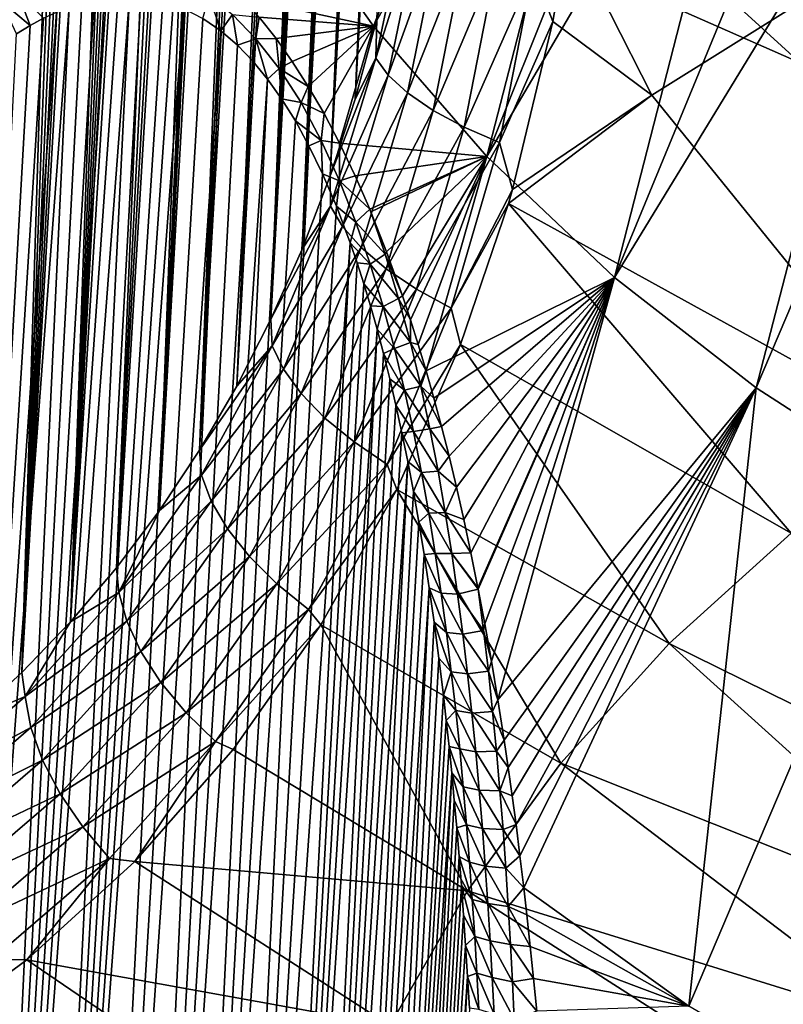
# Model space of a CAD drawing. Header units: metres. Extents: x -109 to 109, y -315 to 32.
# Tile 239 of 256: x 57.72 to 64.61, y -38.81 to -29.92. Entities that reach past the tile are written whole.
import ezdxf

# ---------------------------------------------------------------- set-up
doc = ezdxf.new("R2010")
doc.units = ezdxf.units.M
doc.layers.add('solid_K244242000C74_AAA', color=7, linetype='CONTINUOUS')

msp = doc.modelspace()

# ---------------------------------------------------------------- linework, layer by layer
at = {"layer": 'solid_K244242000C74_AAA'}
for points in [[(60.265255, -31.987024, 68.056053), (61.223045, -13.923028, 41.171741), (61.170891, -13.924331, 40.897308)], [(60.265255, -31.987024, 68.056053), (61.273636, -13.929189, 41.459774), (61.223045, -13.923028, 41.171741)], [(60.265255, -31.987024, 68.056053), (61.170891, -13.924331, 40.897308), (61.117264, -13.93268, 40.636093)], [(60.265255, -31.987024, 68.056053), (60.519001, -31.324652, 68.355843), (61.273636, -13.929189, 41.459774)], [(60.265255, -31.987024, 68.056053), (61.117264, -13.93268, 40.636093), (61.062237, -13.947776, 40.387775)], [(60.265255, -31.987024, 68.056053), (61.062237, -13.947776, 40.387775), (61.005844, -13.969689, 40.152451)], [(60.519001, -31.324652, 68.355843), (61.322651, -13.942667, 41.761261), (61.273636, -13.929189, 41.459774)], [(60.519001, -31.324652, 68.355843), (61.369991, -13.964097, 42.07695), (61.322651, -13.942667, 41.761261)], [(59.983669, -32.620781, 67.739182), (61.005844, -13.969689, 40.152451), (60.948265, -13.997728, 39.929634)], [(59.983669, -32.620781, 67.739182), (60.265255, -31.987024, 68.056053), (61.005844, -13.969689, 40.152451)], [(59.983669, -32.620781, 67.739182), (60.948265, -13.997728, 39.929634), (60.889484, -14.032066, 39.71933)], [(59.983669, -32.620781, 67.739182), (60.889484, -14.032066, 39.71933), (60.82972, -14.072191, 39.521477)], [(60.519001, -31.324652, 68.355843), (61.415638, -13.993428, 42.406754), (61.369991, -13.964097, 42.07695)], [(60.519001, -31.324652, 68.355843), (61.459538, -14.030979, 42.751083), (61.415638, -13.993428, 42.406754)], [(60.519001, -31.324652, 68.355843), (60.744411, -30.633236, 68.637871), (61.459538, -14.030979, 42.751083)], [(60.744411, -30.633236, 68.637871), (61.501606, -14.077325, 43.110649), (61.459538, -14.030979, 42.751083)], [(59.983669, -32.620781, 67.739182), (60.82972, -14.072191, 39.521477), (60.769196, -14.117629, 39.335987)], [(59.983669, -32.620781, 67.739182), (60.769196, -14.117629, 39.335987), (60.707905, -14.168555, 39.162884)], [(60.744411, -30.633236, 68.637871), (61.54184, -14.132252, 43.485168), (61.501606, -14.077325, 43.110649)], [(60.744411, -30.633236, 68.637871), (61.5676, -14.174032, 43.743664), (61.54184, -14.132252, 43.485168)], [(59.674953, -33.225441, 67.405869), (60.707905, -14.168555, 39.162884), (60.584328, -14.283607, 38.852612)], [(59.674953, -33.225441, 67.405869), (59.983669, -32.620781, 67.739182), (60.707905, -14.168555, 39.162884)], [(60.744411, -30.633236, 68.637871), (61.592487, -14.220151, 44.009476), (61.5676, -14.174032, 43.743664)], [(60.744411, -30.633236, 68.637871), (61.616512, -14.270339, 44.282253), (61.592487, -14.220151, 44.009476)], [(59.674953, -33.225441, 67.405869), (60.584328, -14.283607, 38.852612), (60.460251, -14.414357, 38.588211)], [(60.744411, -30.633236, 68.637871), (61.639648, -14.324855, 44.562317), (61.616512, -14.270339, 44.282253)], [(60.744411, -30.633236, 68.637871), (60.940723, -29.912788, 68.90123), (61.639648, -14.324855, 44.562317)], [(59.339352, -33.801411, 67.056526), (60.460251, -14.414357, 38.588211), (60.336525, -14.558189, 38.366108)], [(59.339352, -33.801411, 67.056526), (59.674953, -33.225441, 67.405869), (60.460251, -14.414357, 38.588211)], [(59.339352, -33.801411, 67.056526), (60.336525, -14.558189, 38.366108), (60.2132, -14.713087, 38.180866)], [(59.339352, -33.801411, 67.056526), (60.2132, -14.713087, 38.180866), (60.088722, -14.879948, 38.026791)], [(58.977356, -34.348198, 66.691551), (60.088722, -14.879948, 38.026791), (59.961269, -15.060775, 37.900169)], [(58.977356, -34.348198, 66.691551), (59.339352, -33.801411, 67.056526), (60.088722, -14.879948, 38.026791)], [(58.977356, -34.348198, 66.691551), (59.961269, -15.060775, 37.900169), (59.828686, -15.258637, 37.798824)], [(58.977356, -34.348198, 66.691551), (59.828686, -15.258637, 37.798824), (59.688519, -15.477536, 37.722191)], [(58.589165, -34.865726, 66.311256), (59.688519, -15.477536, 37.722191), (59.538311, -15.722281, 37.671879)], [(58.589165, -34.865726, 66.311256), (58.977356, -34.348198, 66.691551), (59.688519, -15.477536, 37.722191)], [(58.589165, -34.865726, 66.311256), (59.538311, -15.722281, 37.671879), (59.376526, -15.997002, 37.65192)], [(58.174873, -35.353676, 65.915604), (59.376526, -15.997002, 37.65192), (59.202591, -16.304018, 37.666466)], [(58.174873, -35.353676, 65.915604), (58.589165, -34.865726, 66.311256), (59.376526, -15.997002, 37.65192)], [(58.174873, -35.353676, 65.915604), (59.202591, -16.304018, 37.666466), (59.110981, -16.470051, 37.687748)], [(58.174873, -35.353676, 65.915604), (59.110981, -16.470051, 37.687748), (59.016739, -16.644222, 37.719578)], [(58.174873, -35.353676, 65.915604), (59.016739, -16.644222, 37.719578), (58.919762, -16.826513, 37.761822)], [(58.174873, -35.353676, 65.915604), (58.919762, -16.826513, 37.761822), (58.820221, -17.016844, 37.81496)], [(57.734772, -35.811436, 65.504997), (58.820221, -17.016844, 37.81496), (58.718349, -17.215084, 37.879505)], [(57.734772, -35.811436, 65.504997), (58.174873, -35.353676, 65.915604), (58.820221, -17.016844, 37.81496)], [(57.734772, -35.811436, 65.504997), (58.718349, -17.215084, 37.879505), (58.614029, -17.421253, 37.955318)], [(57.734772, -35.811436, 65.504997), (58.614029, -17.421253, 37.955318), (58.507397, -17.63558, 38.043201)], [(57.734772, -35.811436, 65.504997), (58.507397, -17.63558, 38.043201), (58.398426, -17.857975, 38.143059)], [(57.734772, -35.811436, 65.504997), (58.398426, -17.857975, 38.143059), (58.287148, -18.088606, 38.255318)], [(57.268635, -36.23856, 65.079033), (58.287148, -18.088606, 38.255318), (58.173641, -18.327654, 38.380535)], [(57.268635, -36.23856, 65.079033), (57.734772, -35.811436, 65.504997), (58.287148, -18.088606, 38.255318)], [(57.268635, -36.23856, 65.079033), (58.173641, -18.327654, 38.380535), (58.057861, -18.575018, 38.518528)], [(57.268635, -36.23856, 65.079033), (58.057861, -18.575018, 38.518528), (57.939842, -18.831146, 38.670166)], [(57.268635, -36.23856, 65.079033), (57.939842, -18.831146, 38.670166), (57.819576, -19.095957, 38.835377)], [(56.776764, -36.634098, 64.638077), (57.819576, -19.095957, 38.835377), (57.697063, -19.369698, 39.01461)], [(56.776764, -36.634098, 64.638077), (57.268635, -36.23856, 65.079033), (57.819576, -19.095957, 38.835377)], [(60.908169, -29.974745, 25.338581), (60.026283, -28.723515, 26.214703), (62.845478, -25.046474, 20.811846)], [(60.908169, -29.974745, 25.338581), (62.845478, -25.046474, 20.811846), (63.348026, -25.662571, 20.380449)], [(61.931259, -31.151642, 24.514509), (60.908169, -29.974745, 25.338581), (63.348026, -25.662571, 20.380449)], [(61.931259, -31.151642, 24.514509), (63.348026, -25.662571, 20.380449), (63.891953, -26.254618, 19.965893)], [(61.931259, -31.151642, 24.514509), (63.891953, -26.254618, 19.965893), (64.475548, -26.820749, 19.569485)], [(63.086281, -32.243546, 23.74995), (61.931259, -31.151642, 24.514509), (64.475548, -26.820749, 19.569485)], [(63.086281, -32.243546, 23.74995), (64.475548, -26.820749, 19.569485), (65.096977, -27.359186, 19.192467)], [(63.086281, -32.243546, 23.74995), (65.096977, -27.359186, 19.192467), (65.754288, -27.868233, 18.836027)], [(64.362785, -33.24057, 23.051826), (63.086281, -32.243546, 23.74995), (65.754288, -27.868233, 18.836027)], [(64.362785, -33.24057, 23.051826), (65.754288, -27.868233, 18.836027), (66.445412, -28.346291, 18.501287)], [(65.749199, -34.133682, 22.426462), (64.362785, -33.24057, 23.051826), (66.445412, -28.346291, 18.501287)], [(59.721504, -29.717236, 27.067934), (60.026283, -28.723515, 26.214703), (60.908169, -29.974745, 25.338581)], [(60.931694, -30.263641, 69.173698), (61.225754, -28.864626, 69.623062), (60.940723, -29.912788, 68.90123)], [(61.335556, -28.991077, 69.960594), (61.225754, -28.864626, 69.623062), (60.931694, -30.263641, 69.173698)], [(63.278297, -28.951488, -79.857155), (62.013596, -29.092854, -83.669998), (64.759682, -30.305361, -83.669998)], [(64.670837, -29.547808, -79.857155), (63.278297, -28.951488, -79.857155), (64.759682, -30.305361, -83.669998)], [(61.042511, -30.418209, 69.49897), (61.335556, -28.991077, 69.960594), (60.931694, -30.263641, 69.173698)], [(61.510014, -29.119514, 70.26889), (61.335556, -28.991077, 69.960594), (61.042511, -30.418209, 69.49897)], [(61.216747, -30.577408, 69.792694), (61.510014, -29.119514, 70.26889), (61.042511, -30.418209, 69.49897)], [(61.742931, -29.245371, 70.536995), (61.510014, -29.119514, 70.26889), (61.216747, -30.577408, 69.792694)], [(64.759682, -30.305361, -83.669998), (62.013596, -29.092854, -83.669998), (64.737328, -29.382273, -83.82)], [(62.349312, -29.471735, 70.916367), (62.528614, -29.933474, 70.865433), (62.670933, -29.11421, 71.12542)], [(62.670933, -29.11421, 71.12542), (62.528614, -29.933474, 70.865433), (63.421471, -30.596832, 70.939117)], [(62.670933, -29.11421, 71.12542), (63.421471, -30.596832, 70.939117), (64.822929, -29.717634, 71.554741)], [(61.448219, -30.735579, 70.044441), (61.742931, -29.245371, 70.536995), (61.216747, -30.577408, 69.792694)], [(62.026047, -29.364182, 70.755409), (61.742931, -29.245371, 70.536995), (61.448219, -30.735579, 70.044441)], [(61.728714, -30.88711, 70.245277), (62.026047, -29.364182, 70.755409), (61.448219, -30.735579, 70.044441)], [(62.349312, -29.471735, 70.916367), (62.026047, -29.364182, 70.755409), (61.728714, -30.88711, 70.245277)], [(62.048275, -31.02663, 70.388069), (62.349312, -29.471735, 70.916367), (61.728714, -30.88711, 70.245277)], [(62.048275, -31.02663, 70.388069), (62.528614, -29.933474, 70.865433), (62.349312, -29.471735, 70.916367)], [(57.695137, -29.668066, 31.141052), (57.809105, -29.968044, 31.253597), (57.552399, -29.753059, 31.503218)], [(57.695137, -29.668066, 31.141052), (57.929379, -29.902697, 30.947712), (57.809105, -29.968044, 31.253597)], [(57.268475, -48.759792, 56.311527), (58.603874, -29.7085, 29.37394), (58.708279, -29.706791, 29.153227)], [(57.734577, -49.306103, 56.055885), (57.268475, -48.759792, 56.311527), (58.708279, -29.706791, 29.153227)], [(57.268475, -48.759792, 56.311527), (58.497143, -29.718504, 29.606152), (58.603874, -29.7085, 29.37394)], [(57.268475, -48.759792, 56.311527), (58.388081, -29.737043, 29.85008), (58.497143, -29.718504, 29.606152)], [(57.268475, -48.759792, 56.311527), (58.276791, -29.764641, 30.106127), (58.388081, -29.737043, 29.85008)], [(57.268475, -48.759792, 56.311527), (58.163219, -29.801117, 30.374075), (58.276791, -29.764641, 30.106127)], [(57.552399, -29.753059, 31.503218), (57.809105, -29.968044, 31.253597), (57.686604, -30.043839, 31.573051)], [(57.734577, -49.306103, 56.055885), (58.708279, -29.706791, 29.153227), (58.810349, -29.713375, 28.944103)], [(57.734577, -49.306103, 56.055885), (58.810349, -29.713375, 28.944103), (58.909874, -29.727541, 28.746227)], [(57.734577, -49.306103, 56.055885), (58.909874, -29.727541, 28.746227), (59.006977, -29.749495, 28.5597)], [(57.734577, -49.306103, 56.055885), (59.006977, -29.749495, 28.5597), (59.101444, -29.778605, 28.384327)], [(57.734577, -49.306103, 56.055885), (59.101444, -29.778605, 28.384327), (59.193092, -29.814272, 28.21991)], [(59.427429, -29.70155, 27.600996), (59.530445, -30.016768, 27.670677), (59.367943, -29.904684, 27.923861)], [(59.637253, -29.870653, 27.298376), (59.530445, -30.016768, 27.670677), (59.427429, -29.70155, 27.600996)], [(59.878311, -29.893843, 26.876482), (59.721504, -29.717236, 27.067934), (60.908169, -29.974745, 25.338581)], [(64.822929, -29.717634, 71.554741), (63.421471, -30.596832, 70.939117), (65.895424, -33.651054, 70.587013)], [(56.776646, -48.210197, 56.53236), (58.047409, -29.847076, 30.65456), (58.163219, -29.801117, 30.374075)], [(57.268475, -48.759792, 56.311527), (56.776646, -48.210197, 56.53236), (58.163219, -29.801117, 30.374075)], [(56.776646, -48.210197, 56.53236), (57.929379, -29.902697, 30.947712), (58.047409, -29.847076, 30.65456)], [(58.174652, -49.848461, 55.766212), (57.734577, -49.306103, 56.055885), (59.193092, -29.814272, 28.21991)], [(58.174652, -49.848461, 55.766212), (59.193092, -29.814272, 28.21991), (59.367943, -29.904684, 27.923861)], [(56.776646, -48.210197, 56.53236), (57.809105, -29.968044, 31.253597), (57.929379, -29.902697, 30.947712)], [(58.174652, -49.848461, 55.766212), (59.367943, -29.904684, 27.923861), (59.530445, -30.016768, 27.670677)], [(59.637253, -29.870653, 27.298376), (59.680874, -30.146286, 27.456158), (59.530445, -30.016768, 27.670677)], [(59.848835, -30.088797, 27.028265), (59.637253, -29.870653, 27.298376), (59.878311, -29.893843, 26.876482)], [(59.848835, -30.088797, 27.028265), (59.680874, -30.146286, 27.456158), (59.637253, -29.870653, 27.298376)], [(59.848835, -30.088797, 27.028265), (59.878311, -29.893843, 26.876482), (60.02956, -30.085659, 26.708426)], [(60.02956, -30.085659, 26.708426), (59.878311, -29.893843, 26.876482), (60.908169, -29.974745, 25.338581)], [(60.931694, -30.263641, 69.173698), (60.940723, -29.912788, 68.90123), (60.744411, -30.633236, 68.637871)], [(62.048275, -31.02663, 70.388069), (62.164375, -31.450621, 70.308769), (62.528614, -29.933474, 70.865433)], [(62.528614, -29.933474, 70.865433), (62.164375, -31.450621, 70.308769), (63.421471, -30.596832, 70.939117)], [(56.776646, -48.210197, 56.53236), (57.686604, -30.043839, 31.573051), (57.809105, -29.968044, 31.253597)], [(58.588955, -50.387135, 55.443027), (58.174652, -49.848461, 55.766212), (59.530445, -30.016768, 27.670677)], [(58.588955, -50.387135, 55.443027), (59.530445, -30.016768, 27.670677), (59.680874, -30.146286, 27.456158)], [(60.176552, -30.293095, 26.5616), (60.02956, -30.085659, 26.708426), (60.908169, -29.974745, 25.338581)], [(60.320652, -30.518633, 26.434853), (60.176552, -30.293095, 26.5616), (60.908169, -29.974745, 25.338581)], [(60.462711, -30.764252, 26.327923), (60.320652, -30.518633, 26.434853), (60.908169, -29.974745, 25.338581)], [(60.603668, -31.031898, 26.240644), (60.462711, -30.764252, 26.327923), (60.908169, -29.974745, 25.338581)], [(60.603668, -31.031898, 26.240644), (60.908169, -29.974745, 25.338581), (61.931259, -31.151642, 24.514509)], [(59.848835, -30.088797, 27.028265), (59.821171, -30.291864, 27.275337), (59.680874, -30.146286, 27.456158)], [(59.848835, -30.088797, 27.028265), (59.953533, -30.453281, 27.123486), (59.821171, -30.291864, 27.275337)], [(60.056923, -30.355654, 26.800831), (59.848835, -30.088797, 27.028265), (60.02956, -30.085659, 26.708426)], [(60.056923, -30.355654, 26.800831), (59.953533, -30.453281, 27.123486), (59.848835, -30.088797, 27.028265)], [(60.056923, -30.355654, 26.800831), (60.02956, -30.085659, 26.708426), (60.176552, -30.293095, 26.5616)], [(58.588955, -50.387135, 55.443027), (59.680874, -30.146286, 27.456158), (59.821171, -30.291864, 27.275337)], [(58.588955, -50.387135, 55.443027), (59.821171, -30.291864, 27.275337), (59.953533, -30.453281, 27.123486)], [(60.056923, -30.355654, 26.800831), (60.176552, -30.293095, 26.5616), (60.320652, -30.518633, 26.434853)], [(60.931694, -30.263641, 69.173698), (60.744411, -30.633236, 68.637871), (60.519001, -31.324652, 68.355843)], [(60.52198, -31.601341, 68.642891), (60.931694, -30.263641, 69.173698), (60.519001, -31.324652, 68.355843)], [(61.042511, -30.418209, 69.49897), (60.931694, -30.263641, 69.173698), (60.52198, -31.601341, 68.642891)], [(60.056923, -30.355654, 26.800831), (60.080254, -30.631475, 26.99633), (59.953533, -30.453281, 27.123486)], [(60.255085, -30.66522, 26.624699), (60.056923, -30.355654, 26.800831), (60.320652, -30.518633, 26.434853)], [(60.255085, -30.66522, 26.624699), (60.080254, -30.631475, 26.99633), (60.056923, -30.355654, 26.800831)], [(58.977177, -50.921535, 55.086777), (58.588955, -50.387135, 55.443027), (59.953533, -30.453281, 27.123486)], [(58.977177, -50.921535, 55.086777), (59.953533, -30.453281, 27.123486), (60.080254, -30.631475, 26.99633)], [(60.629536, -31.783997, 68.954407), (61.042511, -30.418209, 69.49897), (60.52198, -31.601341, 68.642891)], [(61.216747, -30.577408, 69.792694), (61.042511, -30.418209, 69.49897), (60.629536, -31.783997, 68.954407)], [(60.255085, -30.66522, 26.624699), (60.320652, -30.518633, 26.434853), (60.462711, -30.764252, 26.327923)], [(60.799114, -31.9739, 69.232178), (61.216747, -30.577408, 69.792694), (60.629536, -31.783997, 68.954407)], [(61.448219, -30.735579, 70.044441), (61.216747, -30.577408, 69.792694), (60.799114, -31.9739, 69.232178)], [(58.977177, -50.921535, 55.086777), (60.080254, -30.631475, 26.99633), (60.204086, -30.830317, 26.891197)], [(60.255085, -30.66522, 26.624699), (60.204086, -30.830317, 26.891197), (60.080254, -30.631475, 26.99633)], [(60.438297, -31.007193, 26.502567), (60.204086, -30.830317, 26.891197), (60.255085, -30.66522, 26.624699)], [(60.438297, -31.007193, 26.502567), (60.255085, -30.66522, 26.624699), (60.462711, -30.764252, 26.327923)], [(63.421471, -30.596832, 70.939117), (62.127926, -31.576059, 70.258057), (65.895424, -33.651054, 70.587013)], [(62.164375, -31.450621, 70.308769), (62.127926, -31.576059, 70.258057), (63.421471, -30.596832, 70.939117)], [(61.024704, -32.164307, 69.466331), (61.448219, -30.735579, 70.044441), (60.799114, -31.9739, 69.232178)], [(61.728714, -30.88711, 70.245277), (61.448219, -30.735579, 70.044441), (61.024704, -32.164307, 69.466331)], [(58.977177, -50.921535, 55.086777), (60.204086, -30.830317, 26.891197), (60.326981, -31.05451, 26.807714)], [(60.438297, -31.007193, 26.502567), (60.326981, -31.05451, 26.807714), (60.204086, -30.830317, 26.891197)], [(60.438297, -31.007193, 26.502567), (60.462711, -30.764252, 26.327923), (60.603668, -31.031898, 26.240644)], [(61.298298, -32.348457, 69.648567), (61.728714, -30.88711, 70.245277), (61.024704, -32.164307, 69.466331)], [(62.048275, -31.02663, 70.388069), (61.728714, -30.88711, 70.245277), (61.298298, -32.348457, 69.648567)], [(60.438297, -31.007193, 26.502567), (60.450214, -31.309143, 26.747135), (60.326981, -31.05451, 26.807714)], [(60.603569, -31.370275, 26.432554), (60.438297, -31.007193, 26.502567), (60.603668, -31.031898, 26.240644)], [(60.603569, -31.370275, 26.432554), (60.450214, -31.309143, 26.747135), (60.438297, -31.007193, 26.502567)], [(59.339222, -51.451569, 54.697765), (58.977177, -50.921535, 55.086777), (60.326981, -31.05451, 26.807714)], [(59.339222, -51.451569, 54.697765), (60.326981, -31.05451, 26.807714), (60.450214, -31.309143, 26.747135)], [(60.603569, -31.370275, 26.432554), (60.603668, -31.031898, 26.240644), (60.744579, -31.326429, 26.174286)], [(60.744579, -31.326429, 26.174286), (60.603668, -31.031898, 26.240644), (61.931259, -31.151642, 24.514509)], [(61.61018, -32.519821, 69.772408), (62.048275, -31.02663, 70.388069), (61.298298, -32.348457, 69.648567)], [(61.61018, -32.519821, 69.772408), (62.164375, -31.450621, 70.308769), (62.048275, -31.02663, 70.388069)], [(60.875954, -31.627928, 26.133205), (60.744579, -31.326429, 26.174286), (61.931259, -31.151642, 24.514509)], [(60.885868, -31.651718, 26.130932), (60.875954, -31.627928, 26.133205), (61.931259, -31.151642, 24.514509)], [(61.028072, -32.011116, 26.112564), (60.885868, -31.651718, 26.130932), (61.931259, -31.151642, 24.514509)], [(61.170918, -32.41013, 26.123623), (61.028072, -32.011116, 26.112564), (61.931259, -31.151642, 24.514509)], [(61.242165, -32.624866, 26.14139), (61.170918, -32.41013, 26.123623), (61.931259, -31.151642, 24.514509)], [(61.313015, -32.850231, 26.168177), (61.242165, -32.624866, 26.14139), (61.931259, -31.151642, 24.514509)], [(61.38377, -33.086071, 26.203703), (61.313015, -32.850231, 26.168177), (61.931259, -31.151642, 24.514509)], [(61.38377, -33.086071, 26.203703), (61.931259, -31.151642, 24.514509), (63.086281, -32.243546, 23.74995)], [(59.339222, -51.451569, 54.697765), (60.450214, -31.309143, 26.747135), (60.57444, -31.599501, 26.712097)], [(60.52198, -31.601341, 68.642891), (60.519001, -31.324652, 68.355843), (60.265255, -31.987024, 68.056053)], [(60.603569, -31.370275, 26.432554), (60.57444, -31.599501, 26.712097), (60.450214, -31.309143, 26.747135)], [(60.750732, -31.745127, 26.408365), (60.57444, -31.599501, 26.712097), (60.603569, -31.370275, 26.432554)], [(60.603569, -31.370275, 26.432554), (60.744579, -31.326429, 26.174286), (60.875954, -31.627928, 26.133205)], [(60.750732, -31.745127, 26.408365), (60.603569, -31.370275, 26.432554), (60.875954, -31.627928, 26.133205)], [(61.61018, -32.519821, 69.772408), (62.127926, -31.576059, 70.258057), (62.164375, -31.450621, 70.308769)], [(59.339222, -51.451569, 54.697765), (60.57444, -31.599501, 26.712097), (60.6992, -31.93026, 26.70742)], [(60.52198, -31.601341, 68.642891), (60.265255, -31.987024, 68.056053), (59.983669, -32.620781, 67.739182)], [(59.996254, -32.861626, 68.035141), (60.52198, -31.601341, 68.642891), (59.983669, -32.620781, 67.739182)], [(60.629536, -31.783997, 68.954407), (60.52198, -31.601341, 68.642891), (59.996254, -32.861626, 68.035141)], [(60.750732, -31.745127, 26.408365), (60.6992, -31.93026, 26.70742), (60.57444, -31.599501, 26.712097)], [(60.750732, -31.745127, 26.408365), (60.875954, -31.627928, 26.133205), (61.015209, -32.033161, 26.141357)], [(61.015209, -32.033161, 26.141357), (60.875954, -31.627928, 26.133205), (60.885868, -31.651718, 26.130932)], [(61.61018, -32.519821, 69.772408), (61.696205, -32.8498, 69.698387), (62.127926, -31.576059, 70.258057)], [(62.127926, -31.576059, 70.258057), (61.696205, -32.8498, 69.698387), (64.679939, -34.553478, 69.955132)], [(62.127926, -31.576059, 70.258057), (64.679939, -34.553478, 69.955132), (65.895424, -33.651054, 70.587013)], [(61.015209, -32.033161, 26.141357), (60.885868, -31.651718, 26.130932), (61.028072, -32.011116, 26.112564)], [(60.096096, -33.071533, 68.331696), (60.629536, -31.783997, 68.954407), (59.996254, -32.861626, 68.035141)], [(60.799114, -31.9739, 69.232178), (60.629536, -31.783997, 68.954407), (60.096096, -33.071533, 68.331696)], [(60.880852, -32.124985, 26.423147), (60.6992, -31.93026, 26.70742), (60.750732, -31.745127, 26.408365)], [(60.880852, -32.124985, 26.423147), (60.750732, -31.745127, 26.408365), (61.015209, -32.033161, 26.141357)], [(59.674873, -51.976894, 54.275974), (59.339222, -51.451569, 54.697765), (60.6992, -31.93026, 26.70742)], [(59.674873, -51.976894, 54.275974), (60.6992, -31.93026, 26.70742), (60.760956, -32.110485, 26.718052)], [(60.256424, -33.29129, 68.592415), (60.799114, -31.9739, 69.232178), (60.096096, -33.071533, 68.331696)], [(61.024704, -32.164307, 69.466331), (60.799114, -31.9739, 69.232178), (60.256424, -33.29129, 68.592415)], [(60.880852, -32.124985, 26.423147), (60.760956, -32.110485, 26.718052), (60.6992, -31.93026, 26.70742)], [(60.880852, -32.124985, 26.423147), (61.015209, -32.033161, 26.141357), (61.136326, -32.435108, 26.184202)], [(61.015209, -32.033161, 26.141357), (61.028072, -32.011116, 26.112564), (61.170918, -32.41013, 26.123623)], [(61.136326, -32.435108, 26.184202), (61.015209, -32.033161, 26.141357), (61.170918, -32.41013, 26.123623)], [(59.674873, -51.976894, 54.275974), (60.760956, -32.110485, 26.718052), (60.822144, -32.300625, 26.737547)], [(60.471546, -33.513088, 68.80806), (61.024704, -32.164307, 69.466331), (60.256424, -33.29129, 68.592415)], [(61.298298, -32.348457, 69.648567), (61.024704, -32.164307, 69.466331), (60.471546, -33.513088, 68.80806)], [(60.880852, -32.124985, 26.423147), (60.822144, -32.300625, 26.737547), (60.760956, -32.110485, 26.718052)], [(60.995934, -32.505928, 26.470102), (60.822144, -32.300625, 26.737547), (60.880852, -32.124985, 26.423147)], [(60.995934, -32.505928, 26.470102), (60.880852, -32.124985, 26.423147), (61.136326, -32.435108, 26.184202)], [(61.453667, -33.33268, 26.249287), (61.38377, -33.086071, 26.203703), (63.086281, -32.243546, 23.74995)], [(61.522724, -33.590084, 26.30509), (61.453667, -33.33268, 26.249287), (63.086281, -32.243546, 23.74995)], [(61.591171, -33.858326, 26.371031), (61.522724, -33.590084, 26.30509), (63.086281, -32.243546, 23.74995)], [(61.658306, -34.137844, 26.448414), (61.591171, -33.858326, 26.371031), (63.086281, -32.243546, 23.74995)], [(61.72427, -34.428646, 26.537239), (61.658306, -34.137844, 26.448414), (63.086281, -32.243546, 23.74995)], [(61.789185, -34.730797, 26.637602), (61.72427, -34.428646, 26.537239), (63.086281, -32.243546, 23.74995)], [(61.852379, -35.044781, 26.750772), (61.789185, -34.730797, 26.637602), (63.086281, -32.243546, 23.74995)], [(61.854713, -35.056786, 26.755272), (61.852379, -35.044781, 26.750772), (63.086281, -32.243546, 23.74995)], [(61.914104, -35.370502, 26.876595), (61.854713, -35.056786, 26.755272), (63.086281, -32.243546, 23.74995)], [(61.974377, -35.708126, 27.015362), (61.914104, -35.370502, 26.876595), (63.086281, -32.243546, 23.74995)], [(62.032574, -36.058224, 27.168362), (61.974377, -35.708126, 27.015362), (63.086281, -32.243546, 23.74995)], [(62.032574, -36.058224, 27.168362), (63.086281, -32.243546, 23.74995), (64.362785, -33.24057, 23.051826)], [(59.674873, -51.976894, 54.275974), (60.822144, -32.300625, 26.737547), (60.882488, -32.500561, 26.766478)], [(60.733829, -33.729057, 68.97097), (61.298298, -32.348457, 69.648567), (60.471546, -33.513088, 68.80806)], [(61.61018, -32.519821, 69.772408), (61.298298, -32.348457, 69.648567), (60.733829, -33.729057, 68.97097)], [(60.995934, -32.505928, 26.470102), (60.882488, -32.500561, 26.766478), (60.822144, -32.300625, 26.737547)], [(60.995934, -32.505928, 26.470102), (61.136326, -32.435108, 26.184202), (61.242428, -32.832314, 26.254715)], [(61.136326, -32.435108, 26.184202), (61.170918, -32.41013, 26.123623), (61.242165, -32.624866, 26.14139)], [(61.242428, -32.832314, 26.254715), (61.136326, -32.435108, 26.184202), (61.242165, -32.624866, 26.14139)], [(59.674873, -51.976894, 54.275974), (60.882488, -32.500561, 26.766478), (60.941696, -32.710121, 26.805475)], [(61.033966, -33.931534, 69.075356), (61.61018, -32.519821, 69.772408), (60.733829, -33.729057, 68.97097)], [(60.995934, -32.505928, 26.470102), (60.941696, -32.710121, 26.805475), (60.882488, -32.500561, 26.766478)], [(61.097916, -32.885391, 26.543495), (60.941696, -32.710121, 26.805475), (60.995934, -32.505928, 26.470102)], [(61.097916, -32.885391, 26.543495), (60.995934, -32.505928, 26.470102), (61.242428, -32.832314, 26.254715)], [(61.033966, -33.931534, 69.075356), (61.696205, -32.8498, 69.698387), (61.61018, -32.519821, 69.772408)], [(59.996254, -32.861626, 68.035141), (59.983669, -32.620781, 67.739182), (59.674953, -33.225441, 67.405869)], [(59.983624, -52.496964, 53.821743), (59.674873, -51.976894, 54.275974), (60.941696, -32.710121, 26.805475)], [(59.983624, -52.496964, 53.821743), (60.941696, -32.710121, 26.805475), (60.999825, -32.929379, 26.85429)], [(61.097916, -32.885391, 26.543495), (60.999825, -32.929379, 26.85429), (60.941696, -32.710121, 26.805475)], [(61.242428, -32.832314, 26.254715), (61.242165, -32.624866, 26.14139), (61.313015, -32.850231, 26.168177)], [(59.996254, -32.861626, 68.035141), (59.674953, -33.225441, 67.405869), (59.339352, -33.801411, 67.056526)], [(59.357174, -34.028702, 67.35659), (59.996254, -32.861626, 68.035141), (59.339352, -33.801411, 67.056526)], [(60.096096, -33.071533, 68.331696), (59.996254, -32.861626, 68.035141), (59.357174, -34.028702, 67.35659)], [(61.18861, -33.262287, 26.63892), (60.999825, -32.929379, 26.85429), (61.097916, -32.885391, 26.543495)], [(61.033966, -33.931534, 69.075356), (61.120472, -34.158241, 69.028305), (61.696205, -32.8498, 69.698387)], [(61.097916, -32.885391, 26.543495), (61.242428, -32.832314, 26.254715), (61.335785, -33.224155, 26.348095)], [(61.18861, -33.262287, 26.63892), (61.097916, -32.885391, 26.543495), (61.335785, -33.224155, 26.348095)], [(61.696205, -32.8498, 69.698387), (61.120472, -34.158241, 69.028305), (63.578285, -35.549145, 69.257957)], [(61.242428, -32.832314, 26.254715), (61.313015, -32.850231, 26.168177), (61.38377, -33.086071, 26.203703)], [(61.335785, -33.224155, 26.348095), (61.242428, -32.832314, 26.254715), (61.38377, -33.086071, 26.203703)], [(61.696205, -32.8498, 69.698387), (63.578285, -35.549145, 69.257957), (64.679939, -34.553478, 69.955132)], [(59.983624, -52.496964, 53.821743), (60.999825, -32.929379, 26.85429), (61.056664, -33.15852, 26.913738)], [(61.18861, -33.262287, 26.63892), (61.056664, -33.15852, 26.913738), (60.999825, -32.929379, 26.85429)], [(59.444889, -34.264187, 67.637352), (60.096096, -33.071533, 68.331696), (59.357174, -34.028702, 67.35659)], [(60.256424, -33.29129, 68.592415), (60.096096, -33.071533, 68.331696), (59.444889, -34.264187, 67.637352)], [(61.335785, -33.224155, 26.348095), (61.38377, -33.086071, 26.203703), (61.453667, -33.33268, 26.249287)], [(59.983624, -52.496964, 53.821743), (61.056664, -33.15852, 26.913738), (61.112179, -33.397514, 26.983778)], [(61.18861, -33.262287, 26.63892), (61.112179, -33.397514, 26.983778), (61.056664, -33.15852, 26.913738)], [(61.18861, -33.262287, 26.63892), (61.335785, -33.224155, 26.348095), (61.418434, -33.610348, 26.460068)], [(61.335785, -33.224155, 26.348095), (61.453667, -33.33268, 26.249287), (61.522724, -33.590084, 26.30509)], [(61.418434, -33.610348, 26.460068), (61.335785, -33.224155, 26.348095), (61.522724, -33.590084, 26.30509)], [(62.089039, -36.42062, 27.335312), (62.032574, -36.058224, 27.168362), (64.362785, -33.24057, 23.051826)], [(62.12571, -36.66914, 27.45455), (62.089039, -36.42062, 27.335312), (64.362785, -33.24057, 23.051826)], [(62.161388, -36.923435, 27.580622), (62.12571, -36.66914, 27.45455), (64.362785, -33.24057, 23.051826)], [(62.195927, -37.183674, 27.713869), (62.161388, -36.923435, 27.580622), (64.362785, -33.24057, 23.051826)], [(62.231586, -37.46534, 27.862268), (62.195927, -37.183674, 27.713869), (64.362785, -33.24057, 23.051826)], [(62.266262, -37.753483, 28.018461), (62.231586, -37.46534, 27.862268), (64.362785, -33.24057, 23.051826)], [(63.756634, -38.823036, 27.280005), (62.266262, -37.753483, 28.018461), (64.362785, -33.24057, 23.051826)], [(63.756634, -38.823036, 27.280005), (64.362785, -33.24057, 23.051826), (65.749199, -34.133682, 22.426462)], [(59.591408, -34.5121, 67.880341), (60.256424, -33.29129, 68.592415), (59.444889, -34.264187, 67.637352)], [(60.471546, -33.513088, 68.80806), (60.256424, -33.29129, 68.592415), (59.591408, -34.5121, 67.880341)], [(61.269634, -33.635841, 26.752525), (61.112179, -33.397514, 26.983778), (61.18861, -33.262287, 26.63892)], [(61.269634, -33.635841, 26.752525), (61.18861, -33.262287, 26.63892), (61.418434, -33.610348, 26.460068)], [(59.983624, -52.496964, 53.821743), (61.112179, -33.397514, 26.983778), (61.166294, -33.646473, 27.064693)], [(61.269634, -33.635841, 26.752525), (61.166294, -33.646473, 27.064693), (61.112179, -33.397514, 26.983778)], [(59.791531, -34.763649, 68.076935), (60.471546, -33.513088, 68.80806), (59.591408, -34.5121, 67.880341)], [(60.733829, -33.729057, 68.97097), (60.471546, -33.513088, 68.80806), (59.791531, -34.763649, 68.076935)], [(61.418434, -33.610348, 26.460068), (61.522724, -33.590084, 26.30509), (61.591171, -33.858326, 26.371031)], [(59.983624, -52.496964, 53.821743), (61.166294, -33.646473, 27.064693), (61.218864, -33.905582, 27.157137)], [(61.342232, -34.005859, 26.881689), (61.166294, -33.646473, 27.064693), (61.269634, -33.635841, 26.752525)], [(61.342232, -34.005859, 26.881689), (61.218864, -33.905582, 27.157137), (61.166294, -33.646473, 27.064693)], [(61.269634, -33.635841, 26.752525), (61.418434, -33.610348, 26.460068), (61.491882, -33.991035, 26.587807)], [(61.342232, -34.005859, 26.881689), (61.269634, -33.635841, 26.752525), (61.491882, -33.991035, 26.587807)], [(61.491882, -33.991035, 26.587807), (61.418434, -33.610348, 26.460068), (61.591171, -33.858326, 26.371031)], [(60.038155, -35.009899, 68.220154), (60.733829, -33.729057, 68.97097), (59.791531, -34.763649, 68.076935)], [(61.033966, -33.931534, 69.075356), (60.733829, -33.729057, 68.97097), (60.038155, -35.009899, 68.220154)], [(59.357174, -34.028702, 67.35659), (59.339352, -33.801411, 67.056526), (58.977356, -34.348198, 66.691551)], [(61.491882, -33.991035, 26.587807), (61.591171, -33.858326, 26.371031), (61.658306, -34.137844, 26.448414)], [(60.265236, -53.011528, 53.334545), (59.983624, -52.496964, 53.821743), (61.218864, -33.905582, 27.157137)], [(60.322525, -35.242115, 68.304916), (61.033966, -33.931534, 69.075356), (60.038155, -35.009899, 68.220154)], [(60.265236, -53.011528, 53.334545), (61.218864, -33.905582, 27.157137), (61.269894, -34.17474, 27.260847)], [(60.322525, -35.242115, 68.304916), (61.120472, -34.158241, 69.028305), (61.033966, -33.931534, 69.075356)], [(61.342232, -34.005859, 26.881689), (61.269894, -34.17474, 27.260847), (61.218864, -33.905582, 27.157137)], [(58.610535, -35.088028, 66.61483), (59.357174, -34.028702, 67.35659), (58.977356, -34.348198, 66.691551)], [(59.444889, -34.264187, 67.637352), (59.357174, -34.028702, 67.35659), (58.610535, -35.088028, 66.61483)], [(61.407543, -34.372253, 27.024014), (61.269894, -34.17474, 27.260847), (61.342232, -34.005859, 26.881689)], [(61.342232, -34.005859, 26.881689), (61.491882, -33.991035, 26.587807), (61.557453, -34.366497, 26.72884)], [(61.407543, -34.372253, 27.024014), (61.342232, -34.005859, 26.881689), (61.557453, -34.366497, 26.72884)], [(61.557453, -34.366497, 26.72884), (61.491882, -33.991035, 26.587807), (61.658306, -34.137844, 26.448414)], [(65.367249, -39.764507, 26.620779), (63.756634, -38.823036, 27.280005), (65.749199, -34.133682, 22.426462)], [(60.265236, -53.011528, 53.334545), (61.269894, -34.17474, 27.260847), (61.31929, -34.45433, 27.376566)], [(60.322525, -35.242115, 68.304916), (60.434036, -35.381115, 68.296371), (61.120472, -34.158241, 69.028305)], [(61.120472, -34.158241, 69.028305), (60.434036, -35.381115, 68.296371), (62.601074, -36.628471, 68.502205)], [(61.120472, -34.158241, 69.028305), (62.601074, -36.628471, 68.502205), (63.578285, -35.549145, 69.257957)], [(61.407543, -34.372253, 27.024014), (61.31929, -34.45433, 27.376566), (61.269894, -34.17474, 27.260847)], [(61.557453, -34.366497, 26.72884), (61.658306, -34.137844, 26.448414), (61.72427, -34.428646, 26.537239)], [(58.68198, -35.346596, 66.879433), (59.444889, -34.264187, 67.637352), (58.610535, -35.088028, 66.61483)], [(59.591408, -34.5121, 67.880341), (59.444889, -34.264187, 67.637352), (58.68198, -35.346596, 66.879433)], [(58.610535, -35.088028, 66.61483), (58.977356, -34.348198, 66.691551), (58.589165, -34.865726, 66.311256)], [(61.466454, -34.73505, 27.177727), (61.31929, -34.45433, 27.376566), (61.407543, -34.372253, 27.024014)], [(61.407543, -34.372253, 27.024014), (61.557453, -34.366497, 26.72884), (61.616219, -34.737034, 26.881235)], [(61.466454, -34.73505, 27.177727), (61.407543, -34.372253, 27.024014), (61.616219, -34.737034, 26.881235)], [(61.557453, -34.366497, 26.72884), (61.72427, -34.428646, 26.537239), (61.789185, -34.730797, 26.637602)], [(61.616219, -34.737034, 26.881235), (61.557453, -34.366497, 26.72884), (61.789185, -34.730797, 26.637602)], [(60.265236, -53.011528, 53.334545), (61.31929, -34.45433, 27.376566), (61.366997, -34.744427, 27.50448)], [(61.466454, -34.73505, 27.177727), (61.366997, -34.744427, 27.50448), (61.31929, -34.45433, 27.376566)], [(58.81041, -35.620178, 67.104454), (59.591408, -34.5121, 67.880341), (58.68198, -35.346596, 66.879433)], [(59.791531, -34.763649, 68.076935), (59.591408, -34.5121, 67.880341), (58.81041, -35.620178, 67.104454)], [(64.679939, -34.553478, 69.955132), (63.578285, -35.549145, 69.257957), (67.341782, -37.405285, 69.387154)], [(60.265236, -53.011528, 53.334545), (61.366997, -34.744427, 27.50448), (61.412987, -35.045094, 27.644667)], [(61.519684, -35.094364, 27.341454), (61.366997, -34.744427, 27.50448), (61.466454, -34.73505, 27.177727)], [(61.519684, -35.094364, 27.341454), (61.412987, -35.045094, 27.644667), (61.366997, -34.744427, 27.50448)], [(61.466454, -34.73505, 27.177727), (61.616219, -34.737034, 26.881235), (61.668983, -35.102959, 27.043627)], [(61.519684, -35.094364, 27.341454), (61.466454, -34.73505, 27.177727), (61.668983, -35.102959, 27.043627)], [(61.616219, -34.737034, 26.881235), (61.789185, -34.730797, 26.637602), (61.852379, -35.044781, 26.750772)], [(61.616219, -34.737034, 26.881235), (61.852379, -35.044781, 26.750772), (61.854713, -35.056786, 26.755272)], [(61.668983, -35.102959, 27.043627), (61.616219, -34.737034, 26.881235), (61.854713, -35.056786, 26.755272)], [(58.991264, -35.899063, 67.281898), (59.791531, -34.763649, 68.076935), (58.81041, -35.620178, 67.104454)], [(60.038155, -35.009899, 68.220154), (59.791531, -34.763649, 68.076935), (58.991264, -35.899063, 67.281898)], [(58.610535, -35.088028, 66.61483), (58.589165, -34.865726, 66.311256), (58.174873, -35.353676, 65.915604)], [(59.218124, -36.173351, 67.405487), (60.038155, -35.009899, 68.220154), (58.991264, -35.899063, 67.281898)], [(60.322525, -35.242115, 68.304916), (60.038155, -35.009899, 68.220154), (59.218124, -36.173351, 67.405487)], [(57.765087, -36.027199, 65.818565), (58.610535, -35.088028, 66.61483), (58.174873, -35.353676, 65.915604)], [(58.68198, -35.346596, 66.879433), (58.610535, -35.088028, 66.61483), (57.765087, -36.027199, 65.818565)], [(60.519001, -53.519814, 52.814617), (60.265236, -53.011528, 53.334545), (61.412987, -35.045094, 27.644667)], [(60.519001, -53.519814, 52.814617), (61.412987, -35.045094, 27.644667), (61.457176, -35.356892, 27.798056)], [(61.567921, -35.450321, 27.513893), (61.457176, -35.356892, 27.798056), (61.412987, -35.045094, 27.644667)], [(61.567921, -35.450321, 27.513893), (61.412987, -35.045094, 27.644667), (61.519684, -35.094364, 27.341454)], [(61.519684, -35.094364, 27.341454), (61.668983, -35.102959, 27.043627), (61.716507, -35.464596, 27.214691)], [(61.567921, -35.450321, 27.513893), (61.519684, -35.094364, 27.341454), (61.716507, -35.464596, 27.214691)], [(61.668983, -35.102959, 27.043627), (61.854713, -35.056786, 26.755272), (61.903069, -35.43029, 26.926367)], [(61.716507, -35.464596, 27.214691), (61.668983, -35.102959, 27.043627), (61.903069, -35.43029, 26.926367)], [(61.903069, -35.43029, 26.926367), (61.854713, -35.056786, 26.755272), (61.914104, -35.370502, 26.876595)], [(59.482941, -36.433311, 67.470818), (60.322525, -35.242115, 68.304916), (59.218124, -36.173351, 67.405487)], [(59.482941, -36.433311, 67.470818), (60.434036, -35.381115, 68.296371), (60.322525, -35.242115, 68.304916)], [(57.765087, -36.027199, 65.818565), (58.174873, -35.353676, 65.915604), (57.734772, -35.811436, 65.504997)], [(57.816612, -36.30566, 66.067116), (58.68198, -35.346596, 66.879433), (57.765087, -36.027199, 65.818565)], [(58.81041, -35.620178, 67.104454), (58.68198, -35.346596, 66.879433), (57.816612, -36.30566, 66.067116)], [(60.519001, -53.519814, 52.814617), (61.457176, -35.356892, 27.798056), (61.499554, -35.679619, 27.964342)], [(61.611656, -35.803047, 27.694139), (61.499554, -35.679619, 27.964342), (61.457176, -35.356892, 27.798056)], [(61.611656, -35.803047, 27.694139), (61.457176, -35.356892, 27.798056), (61.567921, -35.450321, 27.513893)], [(61.903069, -35.43029, 26.926367), (61.914104, -35.370502, 26.876595), (61.974377, -35.708126, 27.015362)], [(59.482941, -36.433311, 67.470818), (59.641773, -36.505219, 67.509285), (60.434036, -35.381115, 68.296371)], [(60.434036, -35.381115, 68.296371), (59.641773, -36.505219, 67.509285), (61.757721, -37.781059, 67.695152)], [(60.434036, -35.381115, 68.296371), (61.757721, -37.781059, 67.695152), (62.601074, -36.628471, 68.502205)], [(61.567921, -35.450321, 27.513893), (61.716507, -35.464596, 27.214691), (61.759369, -35.82222, 27.393461)], [(61.611656, -35.803047, 27.694139), (61.567921, -35.450321, 27.513893), (61.759369, -35.82222, 27.393461)], [(61.716507, -35.464596, 27.214691), (61.903069, -35.43029, 26.926367), (61.94632, -35.798538, 27.105307)], [(61.759369, -35.82222, 27.393461), (61.716507, -35.464596, 27.214691), (61.94632, -35.798538, 27.105307)], [(61.94632, -35.798538, 27.105307), (61.903069, -35.43029, 26.926367), (61.974377, -35.708126, 27.015362)], [(63.578285, -35.549145, 69.257957), (62.601074, -36.628471, 68.502205), (66.48822, -38.176731, 68.846977)], [(63.578285, -35.549145, 69.257957), (66.48822, -38.176731, 68.846977), (67.341782, -37.405285, 69.387154)], [(57.923157, -36.601719, 66.274414), (58.81041, -35.620178, 67.104454), (57.816612, -36.30566, 66.067116)], [(58.991264, -35.899063, 67.281898), (58.81041, -35.620178, 67.104454), (57.923157, -36.601719, 66.274414)], [(60.519001, -53.519814, 52.814617), (61.499554, -35.679619, 27.964342), (61.540047, -36.013775, 28.144325)], [(61.611656, -35.803047, 27.694139), (61.540047, -36.013775, 28.144325), (61.499554, -35.679619, 27.964342)], [(61.94632, -35.798538, 27.105307), (61.974377, -35.708126, 27.015362), (62.032574, -36.058224, 27.168362)], [(57.765087, -36.027199, 65.818565), (57.734772, -35.811436, 65.504997), (57.268635, -36.23856, 65.079033)], [(61.651337, -36.152695, 27.881405), (61.540047, -36.013775, 28.144325), (61.611656, -35.803047, 27.694139)], [(61.611656, -35.803047, 27.694139), (61.759369, -35.82222, 27.393461), (61.798038, -36.176079, 27.579184)], [(61.651337, -36.152695, 27.881405), (61.611656, -35.803047, 27.694139), (61.798038, -36.176079, 27.579184)], [(61.759369, -35.82222, 27.393461), (61.94632, -35.798538, 27.105307), (61.985069, -36.162197, 27.291386)], [(61.798038, -36.176079, 27.579184), (61.759369, -35.82222, 27.393461), (61.985069, -36.162197, 27.291386)], [(61.985069, -36.162197, 27.291386), (61.94632, -35.798538, 27.105307), (62.032574, -36.058224, 27.168362)], [(58.080944, -36.904865, 66.43309), (58.991264, -35.899063, 67.281898), (57.923157, -36.601719, 66.274414)], [(59.218124, -36.173351, 67.405487), (58.991264, -35.899063, 67.281898), (58.080944, -36.904865, 66.43309)], [(56.832016, -36.836666, 64.977051), (57.765087, -36.027199, 65.818565), (57.268635, -36.23856, 65.079033)], [(57.816612, -36.30566, 66.067116), (57.765087, -36.027199, 65.818565), (56.832016, -36.836666, 64.977051)], [(60.519001, -53.519814, 52.814617), (61.540047, -36.013775, 28.144325), (61.565964, -36.243156, 28.272341)], [(61.651337, -36.152695, 27.881405), (61.565964, -36.243156, 28.272341), (61.540047, -36.013775, 28.144325)], [(61.985069, -36.162197, 27.291386), (62.032574, -36.058224, 27.168362), (62.089039, -36.42062, 27.335312)], [(58.284374, -37.204338, 66.537529), (59.218124, -36.173351, 67.405487), (58.080944, -36.904865, 66.43309)], [(59.482941, -36.433311, 67.470818), (59.218124, -36.173351, 67.405487), (58.284374, -37.204338, 66.537529)], [(61.687382, -36.499397, 28.074938), (61.565964, -36.243156, 28.272341), (61.651337, -36.152695, 27.881405)], [(61.651337, -36.152695, 27.881405), (61.798038, -36.176079, 27.579184), (61.83297, -36.526424, 27.771107)], [(61.687382, -36.499397, 28.074938), (61.651337, -36.152695, 27.881405), (61.83297, -36.526424, 27.771107)], [(61.798038, -36.176079, 27.579184), (61.985069, -36.162197, 27.291386), (62.019825, -36.521622, 27.483839)], [(61.83297, -36.526424, 27.771107), (61.798038, -36.176079, 27.579184), (62.019825, -36.521622, 27.483839)], [(62.019825, -36.521622, 27.483839), (61.985069, -36.162197, 27.291386), (62.089039, -36.42062, 27.335312)], [(60.519001, -53.519814, 52.814617), (61.565964, -36.243156, 28.272341), (61.591022, -36.477612, 28.406441)], [(61.687382, -36.499397, 28.074938), (61.591022, -36.477612, 28.406441), (61.565964, -36.243156, 28.272341)], [(56.860626, -37.131325, 65.210144), (57.816612, -36.30566, 66.067116), (56.832016, -36.836666, 64.977051)], [(57.923157, -36.601719, 66.274414), (57.816612, -36.30566, 66.067116), (56.860626, -37.131325, 65.210144)], [(58.526226, -37.489506, 66.584015), (59.482941, -36.433311, 67.470818), (58.284374, -37.204338, 66.537529)], [(58.526226, -37.489506, 66.584015), (58.75383, -37.51609, 66.677132), (59.482941, -36.433311, 67.470818)], [(59.482941, -36.433311, 67.470818), (58.75383, -37.51609, 66.677132), (59.641773, -36.505219, 67.509285)], [(62.019825, -36.521622, 27.483839), (62.089039, -36.42062, 27.335312), (62.12571, -36.66914, 27.45455)], [(59.641773, -36.505219, 67.509285), (58.75383, -37.51609, 66.677132), (61.757721, -37.781059, 67.695152)], [(60.519001, -53.519814, 52.814617), (61.591022, -36.477612, 28.406441), (61.6152, -36.717361, 28.546988)], [(61.720112, -36.843285, 28.274195), (61.6152, -36.717361, 28.546988), (61.591022, -36.477612, 28.406441)], [(61.720112, -36.843285, 28.274195), (61.591022, -36.477612, 28.406441), (61.687382, -36.499397, 28.074938)], [(61.687382, -36.499397, 28.074938), (61.83297, -36.526424, 27.771107), (61.864521, -36.873463, 27.96866)], [(61.720112, -36.843285, 28.274195), (61.687382, -36.499397, 28.074938), (61.864521, -36.873463, 27.96866)], [(61.83297, -36.526424, 27.771107), (62.019825, -36.521622, 27.483839), (62.05101, -36.877132, 27.682022)], [(61.864521, -36.873463, 27.96866), (61.83297, -36.526424, 27.771107), (62.05101, -36.877132, 27.682022)], [(62.05101, -36.877132, 27.682022), (62.019825, -36.521622, 27.483839), (62.12571, -36.66914, 27.45455)], [(56.942158, -37.446148, 65.400436), (57.923157, -36.601719, 66.274414), (56.860626, -37.131325, 65.210144)], [(58.080944, -36.904865, 66.43309), (57.923157, -36.601719, 66.274414), (56.942158, -37.446148, 65.400436)], [(62.601074, -36.628471, 68.502205), (61.757721, -37.781059, 67.695152), (65.731071, -39.012997, 68.261421)], [(62.05101, -36.877132, 27.682022), (62.12571, -36.66914, 27.45455), (62.161388, -36.923435, 27.580622)], [(62.601074, -36.628471, 68.502205), (65.731071, -39.012997, 68.261421), (66.48822, -38.176731, 68.846977)], [(60.744419, -54.021336, 52.261341), (60.519001, -53.519814, 52.814617), (61.6152, -36.717361, 28.546988)], [(60.744419, -54.021336, 52.261341), (61.6152, -36.717361, 28.546988), (61.638462, -36.962666, 28.694412)], [(61.749798, -37.184471, 28.478714), (61.638462, -36.962666, 28.694412), (61.6152, -36.717361, 28.546988)], [(61.749798, -37.184471, 28.478714), (61.6152, -36.717361, 28.546988), (61.720112, -36.843285, 28.274195)], [(61.720112, -36.843285, 28.274195), (61.864521, -36.873463, 27.96866), (61.892979, -37.217365, 28.171398)], [(61.749798, -37.184471, 28.478714), (61.720112, -36.843285, 28.274195), (61.892979, -37.217365, 28.171398)], [(61.864521, -36.873463, 27.96866), (62.05101, -36.877132, 27.682022), (62.078941, -37.228973, 27.885479)], [(61.892979, -37.217365, 28.171398), (61.864521, -36.873463, 27.96866), (62.078941, -37.228973, 27.885479)], [(62.05101, -36.877132, 27.682022), (62.161388, -36.923435, 27.580622), (62.195927, -37.183674, 27.713869)], [(62.078941, -37.228973, 27.885479), (62.05101, -36.877132, 27.682022), (62.195927, -37.183674, 27.713869)], [(57.073715, -37.76997, 65.541176), (58.080944, -36.904865, 66.43309), (56.942158, -37.446148, 65.400436)], [(58.284374, -37.204338, 66.537529), (58.080944, -36.904865, 66.43309), (57.073715, -37.76997, 65.541176)], [(60.744419, -54.021336, 52.261341), (61.638462, -36.962666, 28.694412), (61.660797, -37.213604, 28.848835)], [(61.749798, -37.184471, 28.478714), (61.660797, -37.213604, 28.848835), (61.638462, -36.962666, 28.694412)], [(57.250626, -38.091293, 65.627357), (58.284374, -37.204338, 66.537529), (57.073715, -37.76997, 65.541176)], [(58.526226, -37.489506, 66.584015), (58.284374, -37.204338, 66.537529), (57.250626, -38.091293, 65.627357)], [(60.744419, -54.021336, 52.261341), (61.660797, -37.213604, 28.848835), (61.68222, -37.469944, 29.009884)], [(61.776714, -37.523079, 28.688032), (61.660797, -37.213604, 28.848835), (61.749798, -37.184471, 28.478714)], [(61.776714, -37.523079, 28.688032), (61.68222, -37.469944, 29.009884), (61.660797, -37.213604, 28.848835)], [(61.749798, -37.184471, 28.478714), (61.892979, -37.217365, 28.171398), (61.918625, -37.558311, 28.37888)], [(61.776714, -37.523079, 28.688032), (61.749798, -37.184471, 28.478714), (61.918625, -37.558311, 28.37888)], [(61.892979, -37.217365, 28.171398), (62.078941, -37.228973, 27.885479), (62.103924, -37.577374, 28.093769)], [(61.918625, -37.558311, 28.37888), (61.892979, -37.217365, 28.171398), (62.103924, -37.577374, 28.093769)], [(62.078941, -37.228973, 27.885479), (62.195927, -37.183674, 27.713869), (62.231586, -37.46534, 27.862268)], [(62.103924, -37.577374, 28.093769), (62.078941, -37.228973, 27.885479), (62.231586, -37.46534, 27.862268)], [(57.466614, -38.398712, 65.655937), (58.526226, -37.489506, 66.584015), (57.250626, -38.091293, 65.627357)], [(57.466614, -38.398712, 65.655937), (57.78054, -38.405388, 65.808319), (58.526226, -37.489506, 66.584015)], [(58.526226, -37.489506, 66.584015), (57.78054, -38.405388, 65.808319), (58.75383, -37.51609, 66.677132)], [(60.744419, -54.021336, 52.261341), (61.68222, -37.469944, 29.009884), (61.702698, -37.731956, 29.178026)], [(61.801094, -37.859215, 28.901775), (61.702698, -37.731956, 29.178026), (61.68222, -37.469944, 29.009884)], [(61.801094, -37.859215, 28.901775), (61.68222, -37.469944, 29.009884), (61.776714, -37.523079, 28.688032)], [(62.103924, -37.577374, 28.093769), (62.231586, -37.46534, 27.862268), (62.266262, -37.753483, 28.018461)], [(58.75383, -37.51609, 66.677132), (57.78054, -38.405388, 65.808319), (61.056343, -38.995811, 66.844574)], [(58.75383, -37.51609, 66.677132), (61.056343, -38.995811, 66.844574), (61.757721, -37.781059, 67.695152)], [(61.776714, -37.523079, 28.688032), (61.918625, -37.558311, 28.37888), (61.941711, -37.896461, 28.59071)], [(61.801094, -37.859215, 28.901775), (61.776714, -37.523079, 28.688032), (61.941711, -37.896461, 28.59071)], [(61.918625, -37.558311, 28.37888), (62.103924, -37.577374, 28.093769), (62.126236, -37.922565, 28.306473)], [(61.941711, -37.896461, 28.59071), (61.918625, -37.558311, 28.37888), (62.126236, -37.922565, 28.306473)], [(62.126236, -37.922565, 28.306473), (62.103924, -37.577374, 28.093769), (62.266262, -37.753483, 28.018461)], [(60.744419, -54.021336, 52.261341), (61.702698, -37.731956, 29.178026), (61.722191, -37.999947, 29.353773)], [(61.823112, -38.192966, 29.119656), (61.722191, -37.999947, 29.353773), (61.702698, -37.731956, 29.178026)], [(61.823112, -38.192966, 29.119656), (61.702698, -37.731956, 29.178026), (61.801094, -37.859215, 28.901775)], [(62.126236, -37.922565, 28.306473), (62.266262, -37.753483, 28.018461), (62.294266, -37.998936, 28.155062)], [(62.294266, -37.998936, 28.155062), (62.266262, -37.753483, 28.018461), (63.756634, -38.823036, 27.280005)], [(61.757721, -37.781059, 67.695152), (61.056343, -38.995811, 66.844574), (65.077637, -39.906025, 67.636116)], [(61.757721, -37.781059, 67.695152), (65.077637, -39.906025, 67.636116), (65.731071, -39.012997, 68.261421)], [(61.801094, -37.859215, 28.901775), (61.941711, -37.896461, 28.59071), (61.962425, -38.231941, 28.806604)], [(61.823112, -38.192966, 29.119656), (61.801094, -37.859215, 28.901775), (61.962425, -38.231941, 28.806604)], [(61.941711, -37.896461, 28.59071), (62.126236, -37.922565, 28.306473), (62.146099, -38.264713, 28.523291)], [(61.962425, -38.231941, 28.806604), (61.941711, -37.896461, 28.59071), (62.146099, -38.264713, 28.523291)], [(62.126236, -37.922565, 28.306473), (62.294266, -37.998936, 28.155062), (62.324818, -38.282852, 28.317177)], [(62.146099, -38.264713, 28.523291), (62.126236, -37.922565, 28.306473), (62.324818, -38.282852, 28.317177)], [(60.744419, -54.021336, 52.261341), (61.722191, -37.999947, 29.353773), (61.740696, -38.27393, 29.537153)], [(61.823112, -38.192966, 29.119656), (61.740696, -38.27393, 29.537153), (61.722191, -37.999947, 29.353773)], [(62.324818, -38.282852, 28.317177), (62.294266, -37.998936, 28.155062), (63.756634, -38.823036, 27.280005)], [(61.842953, -38.524429, 29.341391), (61.740696, -38.27393, 29.537153), (61.823112, -38.192966, 29.119656)], [(61.823112, -38.192966, 29.119656), (61.962425, -38.231941, 28.806604), (61.980953, -38.564865, 29.0263)], [(61.842953, -38.524429, 29.341391), (61.823112, -38.192966, 29.119656), (61.980953, -38.564865, 29.0263)], [(60.744419, -54.021336, 52.261341), (61.740696, -38.27393, 29.537153), (61.758228, -38.553699, 29.727816)], [(61.842953, -38.524429, 29.341391), (61.758228, -38.553699, 29.727816), (61.740696, -38.27393, 29.537153)], [(61.962425, -38.231941, 28.806604), (62.146099, -38.264713, 28.523291), (62.163692, -38.603977, 28.743954)], [(61.980953, -38.564865, 29.0263), (61.962425, -38.231941, 28.806604), (62.163692, -38.603977, 28.743954)], [(62.146099, -38.264713, 28.523291), (62.324818, -38.282852, 28.317177), (62.354256, -38.572884, 28.486994)], [(62.163692, -38.603977, 28.743954), (62.146099, -38.264713, 28.523291), (62.354256, -38.572884, 28.486994)], [(62.354256, -38.572884, 28.486994), (62.324818, -38.282852, 28.317177), (63.756634, -38.823036, 27.280005)], [(57.466614, -38.398712, 65.655937), (56.814823, -39.114368, 64.979683), (57.78054, -38.405388, 65.808319)], [(57.78054, -38.405388, 65.808319), (56.814823, -39.114368, 64.979683), (60.503696, -40.261032, 65.958656)], [(57.78054, -38.405388, 65.808319), (60.503696, -40.261032, 65.958656), (61.056343, -38.995811, 66.844574)], [(60.940731, -54.515224, 51.674408), (60.744419, -54.021336, 52.261341), (61.758228, -38.553699, 29.727816)], [(60.940731, -54.515224, 51.674408), (61.758228, -38.553699, 29.727816), (61.774746, -38.839581, 29.926348)], [(61.860779, -38.853683, 29.566706), (61.758228, -38.553699, 29.727816), (61.842953, -38.524429, 29.341391)], [(61.860779, -38.853683, 29.566706), (61.774746, -38.839581, 29.926348), (61.758228, -38.553699, 29.727816)], [(61.842953, -38.524429, 29.341391), (61.980953, -38.564865, 29.0263), (61.997463, -38.895363, 29.249529)], [(61.860779, -38.853683, 29.566706), (61.842953, -38.524429, 29.341391), (61.997463, -38.895363, 29.249529)], [(61.980953, -38.564865, 29.0263), (62.163692, -38.603977, 28.743954), (62.179207, -38.940502, 28.968201)], [(61.997463, -38.895363, 29.249529), (61.980953, -38.564865, 29.0263), (62.179207, -38.940502, 28.968201)], [(62.163692, -38.603977, 28.743954), (62.354256, -38.572884, 28.486994), (62.382771, -38.868866, 28.664299)], [(62.382771, -38.868866, 28.664299), (62.354256, -38.572884, 28.486994), (63.756634, -38.823036, 27.280005)], [(62.179207, -38.940502, 28.968201), (62.163692, -38.603977, 28.743954), (62.382771, -38.868866, 28.664299)]]:
    msp.add_3dface(points, dxfattribs=at)

doc.saveas('drawing.dxf')
